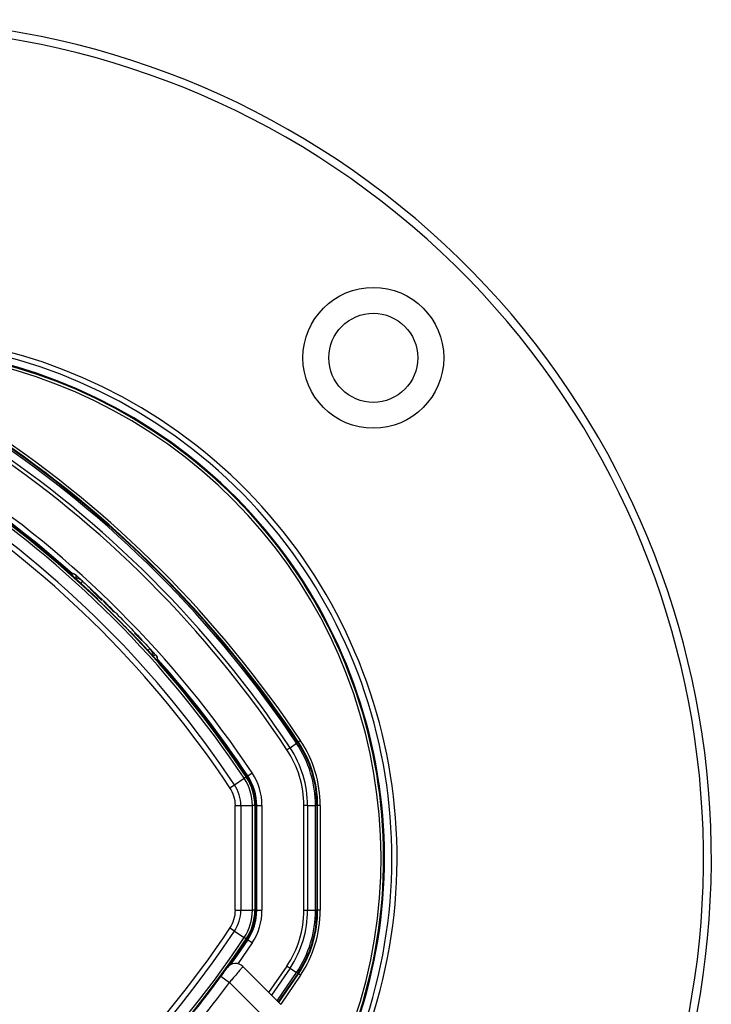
# Paper-space layout '3M DUO Surface Plate' of a CAD drawing. Header units: millimetres. Extents: x 10 to 10348, y 20 to 7979.
# Tile 85 of 117: x 3644 to 3776, y 7792 to 7979. Entities that reach past the tile are written whole.
import ezdxf

# ---------------------------------------------------------------- set-up
doc = ezdxf.new("R2010")
doc.units = ezdxf.units.MM

psp = doc.layouts.new('3M DUO Surface Plate')

# ---------------------------------------------------------------- linework, layer by layer
at = {"color": 7, "linetype": 'Continuous', "lineweight": 25}
for p, q in [((3653.68, 7873.75), (3653.44, 7873.85)), ((3654.36, 7873.48), (3655.63, 7872.32)), ((3655.78, 7872.18), (3656.7, 7871.34)), ((3657.15, 7870.82), (3657.08, 7870.75)), ((3657.16, 7870.82), (3657.08, 7870.75)), ((3657.19, 7870.78), (3657.12, 7870.71)), ((3657.19, 7870.78), (3659.34, 7868.64)), ((3658.56, 7868.86), (3658.56, 7868.91)), ((3665.17, 7862.3), (3665.12, 7862.31)), ((3665.59, 7862.38), (3666.59, 7861.38)), ((3666.51, 7861.47), (3666.69, 7861.29)), ((3666.59, 7861.38), (3666.52, 7861.31)), ((3666.69, 7861.29), (3666.62, 7861.22)), ((3666.69, 7861.29), (3666.89, 7861.09)), ((3666.76, 7861.36), (3666.96, 7861.16)), ((3666.89, 7861.09), (3666.82, 7861.02)), ((3666.92, 7861.05), (3666.85, 7860.98)), ((3666.87, 7860.96), (3666.94, 7861.03)), ((3666.92, 7861.05), (3666.94, 7861.03)), ((3666.99, 7861.12), (3667.01, 7861.1)), ((3668.56, 7859.4), (3669.73, 7858.11)), ((3670.01, 7857.43), (3670.1, 7857.19)), ((3695.3, 7840.52), (3696.55, 7841.35)), ((3696.79, 7841.51), (3696.55, 7841.35)), ((3696.79, 7841.51), (3696.89, 7841.58)), ((3697.31, 7841.86), (3696.89, 7841.58)), ((3695.3, 7840.52), (3694.71, 7840.12)), ((3687.14, 7835.09), (3687.21, 7835.14)), ((3687.21, 7835.14), (3688.04, 7835.69)), ((3683.81, 7832.88), (3684.68, 7833.45)), ((3684.68, 7833.45), (3686.53, 7834.68)), ((3686.53, 7834.68), (3686.91, 7834.94)), ((3686.91, 7834.94), (3687, 7835)), ((3684.84, 7809.49), (3684.84, 7829.46)), ((3684.84, 7829.46), (3685.88, 7829.46)), ((3685.88, 7829.46), (3685.88, 7809.49)), ((3685.88, 7829.46), (3688.11, 7829.46)), ((3688.11, 7809.49), (3688.11, 7829.46)), ((3688.57, 7829.46), (3688.11, 7829.46)), ((3688.57, 7829.46), (3688.57, 7809.49)), ((3688.57, 7829.46), (3688.68, 7829.46)), ((3688.68, 7809.49), (3688.68, 7829.46)), ((3688.84, 7829.46), (3688.93, 7829.46)), ((3688.84, 7809.49), (3688.84, 7829.46)), ((3688.93, 7829.46), (3689.93, 7829.46)), ((3688.93, 7809.49), (3688.93, 7829.46)), ((3689.93, 7829.46), (3689.93, 7809.49)), ((3697.93, 7809.49), (3697.93, 7829.46)), ((3698.64, 7829.46), (3697.93, 7829.46)), ((3698.64, 7829.46), (3698.64, 7809.49)), ((3698.64, 7829.46), (3700.14, 7829.46)), ((3700.14, 7809.49), (3700.14, 7829.46)), ((3700.43, 7829.46), (3700.14, 7829.46)), ((3700.43, 7829.46), (3700.43, 7809.49)), ((3700.43, 7829.46), (3700.56, 7829.46)), ((3700.56, 7809.49), (3700.56, 7829.46)), ((3701.06, 7829.46), (3700.56, 7829.46)), ((3701.06, 7829.46), (3701.06, 7809.49)), ((3684.84, 7809.49), (3685.88, 7809.49)), ((3685.88, 7809.49), (3688.11, 7809.49)), ((3688.57, 7809.49), (3688.11, 7809.49)), ((3688.57, 7809.49), (3688.68, 7809.49)), ((3688.84, 7809.49), (3688.93, 7809.49)), ((3688.93, 7809.49), (3689.93, 7809.49)), ((3697.93, 7809.49), (3698.64, 7809.49)), ((3698.64, 7809.49), (3700.14, 7809.49)), ((3700.43, 7809.49), (3700.14, 7809.49)), ((3700.43, 7809.49), (3700.56, 7809.49)), ((3701.06, 7809.49), (3700.56, 7809.49)), ((3684.68, 7805.49), (3683.81, 7806.07)), ((3684.68, 7805.49), (3686.53, 7804.26)), ((3686.91, 7804.01), (3686.53, 7804.26)), ((3686.91, 7804.01), (3687, 7803.95)), ((3687.14, 7803.86), (3687.21, 7803.81)), ((3688.04, 7803.25), (3687.21, 7803.81)), ((3686.3, 7798.75), (3693.53, 7791.52)), ((3694.71, 7798.82), (3695.3, 7798.43)), ((3695.3, 7798.43), (3696.55, 7797.6)), ((3696.79, 7797.44), (3696.55, 7797.6)), ((3680.91, 7795.29), (3682.09, 7796.88)), ((3682.09, 7796.88), (3683.7, 7795.7)), ((3690.71, 7788.69), (3683.7, 7795.7)), ((3693.14, 7791.91), (3696.89, 7797.37)), ((3696.79, 7797.44), (3696.89, 7797.37)), ((3697.31, 7797.09), (3696.89, 7797.37))]:
    psp.add_line(p, q, dxfattribs=at)
at = {"color": 8, "linetype": 'Continuous', "lineweight": 25}
for p, q in [((3688.04, 7803.25), (3685.34, 7799.28)), ((3691.26, 7793.8), (3694.71, 7798.82)), ((3695.3, 7798.43), (3691.77, 7793.29)), ((3692.84, 7792.21), (3696.55, 7797.6)), ((3696.79, 7797.44), (3693.05, 7792)), ((3697.31, 7797.09), (3693.5, 7791.55))]:
    psp.add_line(p, q, dxfattribs=at)
at = {"color": 8, "linetype": 'Continuous', "lineweight": 25, "flags": 128}
for points in [[(3654.36, 7873.48), (3654.41, 7873.41), (3654.42, 7873.32), (3654.41, 7873.21), (3654.36, 7873.07), (3654.3, 7872.93)], [(3669.73, 7858.11), (3669.67, 7858.15), (3669.58, 7858.16), (3669.46, 7858.15), (3669.33, 7858.11), (3669.19, 7858.04)]]:
    psp.add_lwpolyline(points, dxfattribs=at)
at = {"color": 7, "linetype": 'Continuous', "lineweight": 25, "flags": 128}
for points in [[(3683.82, 7799.03), (3685.18, 7800.97), (3687.14, 7803.86)], [(3684, 7799.13), (3685.24, 7800.89), (3687.21, 7803.81)]]:
    psp.add_lwpolyline(points, dxfattribs=at)
at = {"color": 7, "linetype": 'Continuous', "lineweight": 25}
for radius in [13.44, 8.5]:
    psp.add_circle((3711.19, 7914.93), radius, dxfattribs=at)
for centre, radius, start, end in [((3615.73, 7819.47), 160, 329.7031, 135), ((3615.73, 7819.47), 158.5, 329.3922, 135), ((3615.73, 7819.47), 100, 335.6403, 204.3597), ((3615.73, 7819.47), 99, 335.8585, 204.1415), ((3615.73, 7819.47), 97.6, 336.1709, 203.8291), ((3520.48, 7724.23), 212.38, 33.6328, 56.3672), ((3520.48, 7724.23), 209.96, 33.6328, 56.3672), ((3520.48, 7724.23), 211.46, 33.6328, 56.3672), ((3520.48, 7724.23), 211.75, 33.6328, 56.3672), ((3520.48, 7724.23), 211.88, 33.6328, 56.3672), ((3520.48, 7724.23), 209.25, 33.6328, 56.3672), ((3520.48, 7724.23), 201.25, 33.6328, 56.3672), ((3520.48, 7724.23), 199.43, 33.6328, 56.3672), ((3520.48, 7724.23), 199.89, 33.6328, 56.3672), ((3520.48, 7724.23), 200, 46.3385, 56.3672), ((3520.48, 7724.23), 200, 49.1474, 56.3672), ((3520.48, 7724.23), 200.16, 48.374, 56.3672), ((3520.48, 7724.23), 200.25, 48.3052, 56.3672), ((3520.48, 7724.23), 197.21, 33.6328, 56.3672), ((3520.48, 7724.23), 196.17, 33.6328, 56.3672), ((3653.75, 7872.69), 1.2, 104.6205, 113.5814), ((3653.7, 7872.73), 1, 48.1151, 108.2128), ((3653.98, 7870.45), 2.5, 47.6119, 84.6717), ((3520.48, 7724.23), 199.93, 44.2444, 45.7556), ((3520.48, 7724.23), 200, 33.6328, 43.6615), ((3666.71, 7857.72), 2.5, 5.3283, 42.3881), ((3668.99, 7857.44), 1, 341.7872, 41.8849), ((3520.48, 7724.23), 200.25, 33.6328, 41.6948), ((3668.94, 7857.49), 1.2, 336.4186, 345.3795), ((3520.48, 7724.23), 200.16, 33.6328, 41.626), ((3520.48, 7724.23), 200, 33.6328, 40.8526), ((3678.68, 7829.46), 21.46, 0, 33.6328), ((3678.68, 7829.46), 21.75, 0, 33.6328), ((3678.68, 7829.46), 21.88, 0, 33.6328), ((3678.68, 7829.46), 22.38, 0, 33.6328), ((3678.68, 7829.46), 19.25, 0, 33.6328), ((3678.68, 7829.46), 19.96, 0, 33.6328), ((3678.68, 7829.46), 10.16, 0, 33.6328), ((3678.68, 7829.46), 10.25, 0, 33.6328), ((3678.68, 7829.46), 11.25, 0, 33.6328), ((3678.68, 7829.46), 7.21, 0, 33.6328), ((3678.68, 7829.46), 9.43, 0, 33.6328), ((3678.68, 7829.46), 9.89, 0, 33.6328), ((3678.68, 7829.46), 10, 0, 33.6328), ((3678.68, 7829.46), 6.17, 0, 33.6328), ((3678.68, 7809.49), 6.17, 326.3672, 0), ((3678.68, 7809.49), 7.21, 326.3672, 0), ((3678.68, 7809.49), 9.43, 326.3672, 0), ((3678.68, 7809.49), 9.89, 326.3672, 0), ((3678.68, 7809.49), 10, 326.3672, 0), ((3678.68, 7809.49), 10.16, 326.3672, 0), ((3678.68, 7809.49), 10.25, 326.3672, 0), ((3678.68, 7809.49), 11.25, 326.3672, 0), ((3678.68, 7809.49), 19.25, 326.3672, 0), ((3678.68, 7809.49), 19.96, 326.3672, 0), ((3678.68, 7809.49), 21.46, 326.3672, 0), ((3678.68, 7809.49), 21.75, 326.3672, 0), ((3678.68, 7809.49), 21.88, 326.3672, 0), ((3678.68, 7809.49), 22.38, 326.3672, 0), ((3520.48, 7914.72), 196.17, 303.6328, 326.3672), ((3520.48, 7914.72), 197.21, 303.6328, 326.3672), ((3520.48, 7914.72), 199.43, 303.6328, 326.3672), ((3520.48, 7914.72), 199.89, 303.6328, 326.3672), ((3520.48, 7914.72), 200, 316.3385, 326.3672), ((3520.48, 7914.72), 200, 319.1474, 326.3672), ((3684.89, 7797.33), 2, 45, 144.2779), ((3520.9, 7915.27), 202, 317.9276, 323.7036)]:
    psp.add_arc(centre, radius, start, end, dxfattribs=at)
at = {"color": 8, "linetype": 'Continuous', "lineweight": 25}
for radius, start, end in [(97.43, 336.2097, 203.7903), (96.93, 336.3244, 203.6756)]:
    psp.add_arc((3615.73, 7819.47), radius, start, end, dxfattribs=at)
at = {"color": 7, "linetype": 'Continuous', "lineweight": 25}
for points, knots in [([(3653.68, 7873.75), (3653.68, 7873.75), (3653.69, 7873.75), (3653.73, 7873.75), (3653.87, 7873.74), (3654.06, 7873.7), (3654.26, 7873.61), (3654.39, 7873.52), (3654.45, 7873.47)], [0, 0, 0, 0, 0.025516, 0.222932, 0.420381, 0.611803, 0.803154, 1, 1, 1, 1]), ([(3655.67, 7872.3), (3656.33, 7871.68), (3658.51, 7869.68), (3662.89, 7865.46), (3666.42, 7861.68), (3668.55, 7859.41)], [0, 0, 0, 0, 0.149319, 0.486813, 1, 1, 1, 1]), ([(3659.98, 7867.45), (3659.82, 7867.61), (3659.49, 7867.92), (3659.07, 7868.34), (3658.75, 7868.66), (3658.58, 7868.83), (3658.57, 7868.85), (3658.56, 7868.86)], [0, 0, 0, 0, 0.217103, 0.434207, 0.651285, 0.868325, 1, 1, 1, 1]), ([(3659.66, 7868.45), (3659.66, 7868.46), (3659.65, 7868.46), (3659.82, 7868.3), (3660.23, 7867.89), (3661.02, 7867.1), (3661.55, 7866.57), (3661.81, 7866.31)], [0, 0, 0, 0, 0.013463, 0.154873, 0.436523, 0.717444, 1, 1, 1, 1]), ([(3660.57, 7867.67), (3660.56, 7867.67), (3660.55, 7867.68), (3660.52, 7867.71), (3660.48, 7867.76), (3660.4, 7867.83), (3660.3, 7867.93), (3660.22, 7868.01), (3660.18, 7868.05), (3660.16, 7868.06), (3660.16, 7868.06), (3660.16, 7868.06)], [0, 0, 0, 0, 0.052566, 0.104866, 0.190351, 0.329186, 0.547992, 0.773849, 0.877709, 0.965187, 1, 1, 1, 1]), ([(3660.58, 7867.66), (3660.58, 7867.66), (3660.58, 7867.66), (3660.57, 7867.67), (3660.57, 7867.67)], [0, 0, 0, 0, 0.4721972, 1, 1, 1, 1]), ([(3665.12, 7862.31), (3665.1, 7862.32), (3665.06, 7862.35), (3664.8, 7862.6), (3664.44, 7862.97), (3664.05, 7863.37), (3663.8, 7863.62), (3663.71, 7863.72)], [0, 0, 0, 0, 0.217051, 0.434103, 0.651134, 0.868185, 1, 1, 1, 1]), ([(3670.01, 7857.43), (3670.01, 7857.43), (3670.01, 7857.43), (3670.01, 7857.48), (3670, 7857.61), (3669.96, 7857.8), (3669.87, 7858.01), (3669.77, 7858.13), (3669.72, 7858.19)], [0, 0, 0, 0, 0.025516, 0.222932, 0.420381, 0.611803, 0.803154, 1, 1, 1, 1]), ([(3682.09, 7796.88), (3682.18, 7797.01), (3682.41, 7797.31), (3682.74, 7797.77), (3683.03, 7798.17), (3683.23, 7798.45), (3683.25, 7798.48), (3683.27, 7798.5)], [0, 0, 0, 0, 0.148936, 0.363368, 0.575824, 0.787673, 1, 1, 1, 1]), ([(3686.3, 7798.75), (3686.28, 7798.72), (3686.22, 7798.65), (3685.78, 7798.13), (3685.13, 7797.37), (3684.4, 7796.51), (3683.9, 7795.93), (3683.7, 7795.7)], [0, 0, 0, 0, 0.212244, 0.424022, 0.636454, 0.850953, 1, 1, 1, 1])]:
    psp.add_open_spline(points, degree=3, knots=knots, dxfattribs=at)
at = {"color": 8, "linetype": 'Continuous', "lineweight": 25}
for points, knots in [([(3655.67, 7872.3), (3655.65, 7872.26), (3655.63, 7872.21), (3655.32, 7871.87), (3655.26, 7871.8)], [0, 0, 0, 0, 0.813405, 1, 1, 1, 1]), ([(3668.09, 7859.03), (3668.14, 7859.08), (3668.47, 7859.38), (3668.52, 7859.39), (3668.55, 7859.41)], [0, 0, 0, 0, 0.1632, 1, 1, 1, 1])]:
    psp.add_open_spline(points, degree=3, knots=knots, dxfattribs=at)

doc.saveas('drawing.dxf')
